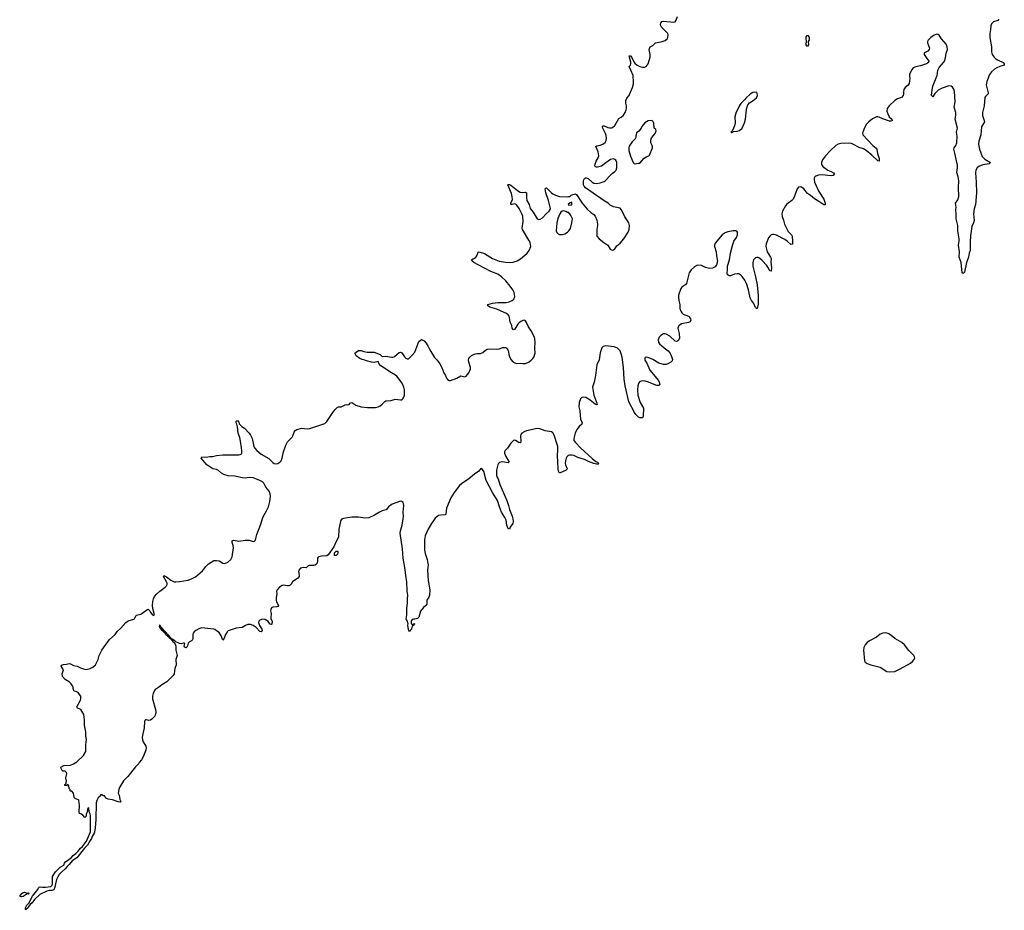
# Model space of a CAD drawing. Header units: inches. Extents: x 1449224 to 1618377, y 389895 to 532950.
# Tile 76 of 105: x 1534038 to 1549016, y 507314 to 520861. Entities that reach past the tile are written whole.
import ezdxf

# ---------------------------------------------------------------- set-up
doc = ezdxf.new("R2010")
doc.units = ezdxf.units.IN
doc.header["$MEASUREMENT"] = 0
for name, color, linetype in [('B5530', 7, 'Continuous'), ('B5531', 7, 'Continuous'), ('B5541', 7, 'Continuous'), ('B5542', 7, 'Continuous')]:
    doc.layers.add(name, color=color, linetype=linetype)

msp = doc.modelspace()

# ---------------------------------------------------------------- linework, layer by layer
at = {"layer": 'B5530', "color": 6, "elevation": 500}
msp.add_lwpolyline([(1535912, 510000), (1535900, 509950), (1535905, 509905), (1535916, 509876), (1535955, 509810), (1535961, 509790), (1535957, 509750), (1535915, 509650), (1535890, 509605), (1535857, 509563), (1535850, 509549), (1535802, 509498), (1535682, 509350), (1535615, 509285), (1535556, 509184), (1535544, 509150), (1535538, 509098), (1535550, 509065), (1535561, 509001), (1535577, 508970), (1535575, 508964), (1535570, 508959), (1535536, 508964), (1535450, 508992), (1535386, 509006), (1535356, 509016), (1535330, 509053), (1535315, 509055), (1535286, 509070), (1535268, 509070), (1535267, 509053), (1535230, 509025), (1535210, 508983), (1535202, 508950), (1535197, 508697), (1535186, 508566), (1535177, 508503), (1535172, 508488), (1535141, 508439), (1535130, 508407), (1535099, 508361), (1535070, 508305), (1535023, 508257), (1534907, 508110), (1534835, 508065), (1534790, 508010), (1534758, 507982), (1534730, 507946), (1534679, 507901), (1534641, 507859), (1534616, 507824), (1534598, 507782), (1534581, 507719), (1534574, 507666), (1534555, 507625), (1534530, 507616), (1534490, 507617), (1534453, 507607), (1534346, 507554), (1534263, 507477), (1534230, 507430), (1534199, 507401), (1534150, 507341), (1534142, 507338), (1534130, 507314), (1534124, 507324), (1534125, 507350), (1534145, 507390), (1534175, 507425), (1534234, 507530), (1534314, 507630), (1534323, 507657), (1534332, 507668), (1534347, 507673), (1534387, 507667), (1534433, 507667), (1534510, 507678), (1534527, 507690), (1534537, 507710), (1534535, 507790), (1534539, 507830), (1534583, 507897), (1534652, 507968), (1534710, 508003), (1534720, 508030), (1534734, 508050), (1534820, 508110), (1534853, 508147), (1534890, 508176), (1534930, 508216), (1534962, 508258), (1534993, 508287), (1535052, 508368), (1535115, 508510), (1535114, 508750), (1535110, 508781), (1535096, 508810), (1535090, 508875), (1535077, 508863), (1535070, 508846), (1535066, 508810), (1535051, 508770), (1535050, 508746), (1535030, 508726), (1535000, 508760), (1534976, 508776), (1534950, 508786), (1534942, 508810), (1534949, 508910), (1534938, 508990), (1534935, 508995), (1534907, 509007), (1534888, 509008), (1534866, 509030), (1534856, 509096), (1534830, 509126), (1534810, 509126), (1534806, 509130), (1534806, 509150), (1534789, 509169), (1534786, 509210), (1534770, 509226), (1534758, 509222), (1534751, 509209), (1534726, 509210), (1534726, 509230), (1534742, 509238), (1534747, 509253), (1534748, 509290), (1534738, 509310), (1534738, 509330), (1534755, 509390), (1534748, 509410), (1534730, 509428), (1534689, 509429), (1534667, 509473), (1534666, 509490), (1534710, 509516), (1534810, 509522), (1534859, 509541), (1534908, 509572), (1535009, 509670), (1535046, 509730), (1535044, 509830), (1535053, 509910), (1535044, 509970), (1535043, 510000)], dxfattribs=at)
msp.add_lwpolyline([(1534150, 507576), (1534170, 507579), (1534181, 507570), (1534170, 507557), (1534150, 507563), (1534090, 507523), (1534070, 507517), (1534058, 507518), (1534038, 507530), (1534069, 507571), (1534090, 507584), (1534111, 507591)], close=True, dxfattribs=at)
at = {"layer": 'B5531', "color": 6, "elevation": 500}
for points in [[(1535043, 510000), (1535043, 510030), (1535023, 510130), (1535024, 510210), (1535015, 510290), (1534969, 510369), (1534918, 510390), (1534909, 510409), (1534964, 510510), (1534969, 510530), (1534968, 510570), (1534950, 510598), (1534925, 510625), (1534890, 510644), (1534869, 510649), (1534860, 510660), (1534850, 510686), (1534849, 510710), (1534841, 510730), (1534819, 510759), (1534790, 510787), (1534730, 510826), (1534689, 510870), (1534682, 510910), (1534702, 510970), (1534669, 511030), (1534675, 511045), (1534706, 511054), (1534750, 511056), (1534790, 511066), (1534810, 511061), (1534857, 511037), (1534910, 511030), (1534962, 511002), (1535010, 510985), (1535050, 510978), (1535110, 510990), (1535150, 511012), (1535190, 511050), (1535213, 511087), (1535231, 511129), (1535248, 511190), (1535290, 511269), (1535405, 511435), (1535490, 511510), (1535523, 511557), (1535575, 511605), (1535651, 511690), (1535690, 511715), (1535776, 511744), (1535784, 511750), (1535797, 511770), (1535805, 511795), (1535816, 511804), (1535880, 511820), (1535970, 511885), (1535990, 511895), (1536014, 511874), (1536030, 511843), (1536056, 511810), (1536070, 511799), (1536090, 511810), (1536065, 511905), (1536059, 511950), (1536061, 512010), (1536072, 512050), (1536090, 512087), (1536123, 512130), (1536171, 512170), (1536252, 512228), (1536271, 512249), (1536280, 512270), (1536280, 512290), (1536273, 512313), (1536227, 512390), (1536230, 512406), (1536270, 512386), (1536338, 512338), (1536390, 512313), (1536411, 512311), (1536470, 512317), (1536602, 512338), (1536660, 512360), (1536711, 512389), (1536821, 512479), (1536870, 512542), (1536910, 512583), (1536990, 512633), (1537030, 512637), (1537070, 512631), (1537130, 512595), (1537150, 512590), (1537170, 512593), (1537203, 512610), (1537249, 512650), (1537271, 512690), (1537289, 512830), (1537285, 512865), (1537270, 512910), (1537270, 512933), (1537290, 512943), (1537370, 512931), (1537470, 512944), (1537530, 512943), (1537590, 512926), (1537610, 512928), (1537620, 512940), (1537632, 512968), (1537644, 513030), (1537705, 513190), (1537730, 513276), (1537750, 513318), (1537794, 513390), (1537821, 513450), (1537844, 513530), (1537852, 513610), (1537850, 513650), (1537832, 513690), (1537781, 513750), (1537750, 513810), (1537730, 513830), (1537692, 513852), (1537590, 513891), (1537530, 513897), (1537470, 513889), (1537426, 513890), (1537310, 513917), (1537210, 513924), (1537144, 513944), (1537110, 513964), (1537064, 514004), (1537030, 514019), (1536975, 514030), (1536884, 514090), (1536799, 514190), (1536808, 514210), (1536875, 514205), (1536930, 514219), (1536970, 514218), (1537030, 514233), (1537130, 514244), (1537370, 514242), (1537394, 514246), (1537410, 514256), (1537419, 514270), (1537418, 514310), (1537410, 514350), (1537399, 514450), (1537385, 514505), (1537362, 514570), (1537349, 514670), (1537339, 514710), (1537329, 514731), (1537330, 514754), (1537338, 514762), (1537350, 514763), (1537370, 514737), (1537376, 514716), (1537385, 514705), (1537415, 514675), (1537456, 514650), (1537530, 514572), (1537550, 514544), (1537572, 514492), (1537600, 514370), (1537610, 514350), (1537646, 514306), (1537710, 514254), (1537830, 514188), (1537890, 514126), (1537910, 514112), (1537930, 514107), (1537967, 514113), (1537997, 514130), (1538017, 514150), (1538033, 514190), (1538053, 514287), (1538086, 514390), (1538110, 514438), (1538182, 514510), (1538195, 514530), (1538214, 514586), (1538230, 514611), (1538253, 514627), (1538330, 514646), (1538410, 514638), (1538450, 514642), (1538679, 514721), (1538711, 514749), (1538790, 514871), (1538830, 514925), (1538870, 514965), (1538890, 514972), (1538930, 514971), (1538990, 515001), (1539010, 515006), (1539030, 515003), (1539050, 515006), (1539070, 515031), (1539090, 515039), (1539150, 514999), (1539234, 514974), (1539330, 514960), (1539450, 514964), (1539490, 514974), (1539520, 514990), (1539550, 515012), (1539590, 515053), (1539610, 515064), (1539689, 515071), (1539750, 515087), (1539830, 515077), (1539850, 515081), (1539867, 515093), (1539883, 515117), (1539892, 515150), (1539892, 515230), (1539884, 515270), (1539856, 515330), (1539777, 515437), (1539756, 515456), (1539692, 515492), (1539530, 515598), (1539503, 515630), (1539490, 515662), (1539430, 515647), (1539390, 515650), (1539315, 515670), (1539290, 515682), (1539250, 515690), (1539210, 515708), (1539157, 515750), (1539144, 515770), (1539138, 515790), (1539155, 515805), (1539190, 515827), (1539210, 515830), (1539230, 515827), (1539272, 515812), (1539324, 515804), (1539406, 515806), (1539430, 515803), (1539519, 515770), (1539550, 515736), (1539610, 515745), (1539694, 515726), (1539714, 515726), (1539741, 515739), (1539810, 515800), (1539830, 515805), (1539850, 515794), (1539890, 515731), (1539910, 515711), (1539930, 515705), (1539950, 515705), (1539970, 515717), (1540000, 515747)], [(1540000, 511598), (1539998, 511590), (1539978, 511570), (1539970, 511548), (1539950, 511586), (1539943, 511650), (1539949, 511670), (1539938, 511710), (1539923, 511730), (1539919, 511750), (1539929, 511810), (1539925, 511845), (1539927, 511907), (1539938, 511990), (1539937, 512050), (1539943, 512110), (1539934, 512170), (1539928, 512310), (1539915, 512370), (1539898, 512530), (1539872, 512670), (1539861, 512810), (1539826, 513050), (1539833, 513087), (1539858, 513170), (1539873, 513270), (1539876, 513310), (1539872, 513370), (1539882, 513470), (1539878, 513498), (1539870, 513518), (1539852, 513532), (1539830, 513536), (1539705, 513490), (1539650, 513451), (1539613, 513407), (1539553, 513390), (1539510, 513372), (1539437, 513323), (1539350, 513284), (1539290, 513278), (1539190, 513296), (1539090, 513294), (1538966, 513274), (1538951, 513269), (1538930, 513254), (1538919, 513230), (1538895, 513110), (1538889, 512990), (1538846, 512914), (1538818, 512842), (1538730, 512722), (1538710, 512706), (1538630, 512702), (1538589, 512691), (1538576, 512684), (1538568, 512670), (1538570, 512630), (1538565, 512595), (1538557, 512583), (1538535, 512565), (1538510, 512558), (1538442, 512558), (1538423, 512550), (1538408, 512532), (1538395, 512525), (1538350, 512528), (1538310, 512516), (1538285, 512490), (1538280, 512470), (1538290, 512410), (1538288, 512392), (1538270, 512366), (1538190, 512309), (1538166, 512274), (1538150, 512261), (1538130, 512252), (1538110, 512249), (1538050, 512260), (1538030, 512255), (1537990, 512228), (1537954, 512190), (1537947, 512170), (1537948, 512130), (1537938, 512070), (1537940, 512030), (1537946, 512006), (1537973, 511950), (1537963, 511937), (1537950, 511932), (1537890, 511924), (1537870, 511913), (1537856, 511890), (1537855, 511870), (1537864, 511830), (1537856, 511770), (1537860, 511750), (1537881, 511710), (1537873, 511667), (1537870, 511659), (1537850, 511666), (1537813, 511713), (1537770, 511736), (1537730, 511741), (1537690, 511726), (1537674, 511710), (1537670, 511690), (1537686, 511646), (1537719, 511590), (1537724, 511570), (1537712, 511548), (1537690, 511555), (1537634, 511614), (1537590, 511646), (1537550, 511660), (1537510, 511663), (1537473, 511647), (1537424, 511616), (1537330, 511604), (1537210, 511567), (1537192, 511548), (1537170, 511510), (1537150, 511455), (1537130, 511422), (1537105, 511490), (1537070, 511541), (1537030, 511564), (1537006, 511586), (1536990, 511593), (1536809, 511611), (1536764, 511596), (1536719, 511570), (1536691, 511550), (1536675, 511530), (1536671, 511510), (1536671, 511450), (1536665, 511430), (1536650, 511415), (1536621, 511399), (1536601, 511379), (1536590, 511338), (1536581, 511319), (1536570, 511309), (1536550, 511319), (1536541, 511330), (1536548, 511370), (1536538, 511378), (1536530, 511379), (1536494, 511366), (1536470, 511370), (1536404, 511404), (1536402, 511410), (1536370, 511433), (1536355, 511435), (1536350, 511448), (1536341, 511439), (1536345, 511430), (1536360, 511420), (1536362, 511410), (1536396, 511376), (1536415, 511330), (1536412, 511270), (1536432, 511190), (1536411, 511130), (1536416, 511050), (1536397, 510990), (1536388, 510910), (1536375, 510885), (1536275, 510790), (1536198, 510742), (1536150, 510702), (1536104, 510676), (1536090, 510659), (1536067, 510613), (1536056, 510570), (1536058, 510530), (1536103, 510370), (1536108, 510330), (1536103, 510290), (1536090, 510261), (1536050, 510221), (1536030, 510207), (1536003, 510203), (1535967, 510213), (1535950, 510209), (1535941, 510199), (1535935, 510185), (1535932, 510090), (1535912, 510000)], [(1540000, 511723), (1539991, 511710), (1539995, 511675), (1540000, 511671)]]:
    msp.add_lwpolyline(points, dxfattribs=at)
for points in [[(1538850, 512709), (1538829, 512710), (1538825, 512730), (1538828, 512750), (1538850, 512776), (1538870, 512779), (1538879, 512770), (1538879, 512750), (1538871, 512729)], [(1536170, 511652), (1536164, 511650), (1536162, 511630), (1536170, 511609), (1536182, 511601), (1536190, 511586), (1536220, 511560), (1536230, 511544), (1536239, 511539), (1536250, 511522), (1536259, 511519), (1536261, 511510), (1536277, 511497), (1536290, 511478), (1536297, 511477), (1536310, 511461), (1536319, 511459), (1536330, 511443), (1536339, 511441), (1536349, 511450), (1536335, 511455), (1536327, 511467), (1536329, 511470), (1536316, 511476), (1536311, 511490), (1536297, 511497), (1536291, 511510), (1536278, 511518), (1536270, 511533), (1536258, 511538), (1536254, 511550), (1536240, 511560), (1536210, 511601), (1536203, 511603)]]:
    msp.add_lwpolyline(points, close=True, dxfattribs=at)
at = {"layer": 'B5541', "color": 6, "elevation": 500}
for points in [[(1547575, 520000), (1547578, 519970), (1547567, 519890), (1547553, 519867), (1547510, 519830), (1547490, 519800), (1547481, 519770), (1547482, 519730), (1547478, 519710), (1547450, 519679), (1547390, 519658), (1547350, 519634), (1547265, 519550), (1547236, 519510), (1547230, 519470), (1547242, 519430), (1547266, 519386), (1547307, 519350), (1547317, 519330), (1547290, 519318), (1547270, 519320), (1547170, 519354), (1547110, 519380), (1547090, 519385), (1547070, 519384), (1547010, 519354), (1546956, 519310), (1546919, 519270), (1546890, 519218), (1546863, 519150), (1546860, 519130), (1546866, 519110), (1547014, 518950), (1547067, 518907), (1547075, 518890), (1547086, 518826), (1547112, 518748), (1547114, 518726), (1547111, 518709), (1547090, 518715), (1547003, 518803), (1546914, 518874), (1546875, 518895), (1546810, 518919), (1546710, 518970), (1546690, 518978), (1546650, 518984), (1546530, 518977), (1546489, 518970), (1546455, 518950), (1546370, 518870), (1546294, 518790), (1546248, 518730), (1546234, 518690), (1546237, 518657), (1546256, 518630), (1546330, 518571), (1546383, 518550), (1546417, 518530), (1546432, 518508), (1546411, 518490), (1546392, 518488), (1546330, 518489), (1546250, 518500), (1546190, 518496), (1546150, 518482), (1546134, 518470), (1546123, 518450), (1546121, 518430), (1546130, 518390), (1546193, 518250), (1546271, 518130), (1546290, 518070), (1546290, 518045), (1546270, 518046), (1546197, 518097), (1546130, 518134), (1546070, 518185), (1546020, 518220), (1545967, 518290), (1545930, 518316), (1545910, 518319), (1545887, 518313), (1545866, 518290), (1545824, 518176), (1545802, 518130), (1545784, 518110), (1545706, 518054), (1545685, 518030), (1545640, 517950), (1545634, 517910), (1545636, 517870), (1545658, 517810), (1545670, 517750), (1545695, 517710), (1545711, 517670), (1545730, 517641), (1545780, 517590), (1545791, 517571), (1545796, 517490), (1545792, 517448), (1545770, 517440), (1545712, 517492), (1545677, 517517), (1545550, 517584), (1545510, 517594), (1545490, 517593), (1545470, 517587), (1545449, 517570), (1545430, 517541), (1545394, 517450), (1545389, 517410), (1545396, 517370), (1545410, 517332), (1545460, 517250), (1545467, 517230), (1545466, 517174), (1545475, 517085), (1545470, 517037), (1545450, 517042), (1545419, 517099), (1545402, 517122), (1545330, 517199), (1545290, 517233), (1545270, 517243), (1545250, 517246), (1545230, 517240), (1545203, 517210), (1545189, 517170), (1545190, 517110), (1545232, 516952), (1545254, 516830), (1545274, 516670), (1545270, 516535), (1545261, 516490), (1545250, 516465), (1545230, 516484), (1545204, 516544), (1545170, 516592), (1545152, 516628), (1545125, 516750), (1545093, 516850), (1545070, 516897), (1545030, 516956), (1545010, 516976), (1544990, 516990), (1544970, 516996), (1544950, 516997), (1544910, 516991), (1544853, 516967), (1544830, 516965), (1544814, 516974), (1544802, 516990), (1544800, 517010), (1544806, 517050), (1544807, 517113), (1544838, 517210), (1544853, 517310), (1544875, 517405), (1544903, 517490), (1544943, 517550), (1544956, 517590), (1544958, 517630), (1544945, 517645), (1544931, 517651), (1544890, 517650), (1544810, 517634), (1544770, 517618), (1544726, 517590), (1544616, 517464), (1544606, 517434), (1544607, 517410), (1544632, 517330), (1544636, 517270), (1544655, 517190), (1544638, 517130), (1544617, 517103), (1544578, 517082), (1544530, 517078), (1544470, 517093), (1544410, 517122), (1544350, 517129), (1544310, 517107), (1544250, 517055), (1544224, 517010), (1544182, 516850), (1544169, 516831), (1544110, 516791), (1544093, 516770), (1544061, 516670), (1544058, 516638), (1544063, 516590), (1544080, 516530), (1544082, 516470), (1544095, 516430), (1544110, 516403), (1544130, 516384), (1544210, 516352), (1544222, 516342), (1544244, 516310), (1544249, 516290), (1544244, 516276), (1544235, 516265), (1544210, 516253), (1544106, 516234), (1544070, 516212), (1544060, 516200), (1544051, 516170), (1544072, 516088), (1544076, 516016), (1544067, 515993), (1544050, 515977), (1544030, 515967), (1544010, 515970), (1543930, 516046), (1543870, 516080), (1543850, 516085), (1543830, 516083), (1543790, 516057), (1543767, 516030), (1543751, 515990), (1543757, 515957), (1543772, 515932), (1543842, 515870), (1543904, 515824), (1543930, 515796), (1543950, 515755), (1543965, 515710), (1543967, 515690), (1543963, 515670), (1543945, 515650), (1543908, 515630), (1543870, 515616), (1543830, 515615), (1543759, 515639), (1543670, 515692), (1543610, 515719), (1543570, 515730), (1543555, 515725), (1543547, 515713), (1543550, 515683), (1543577, 515637), (1543626, 515530), (1543753, 515373), (1543766, 515350), (1543775, 515310), (1543763, 515297), (1543730, 515298), (1543590, 515353), (1543530, 515369), (1543490, 515363), (1543469, 515351), (1543452, 515328), (1543442, 515290), (1543436, 515230), (1543441, 515150), (1543476, 515036), (1543528, 514950), (1543520, 514830), (1543513, 514807), (1543470, 514806), (1543450, 514816), (1543410, 514857), (1543390, 514886), (1543305, 515050), (1543248, 515290), (1543235, 515395), (1543223, 515570), (1543203, 515730), (1543190, 515777), (1543170, 515822), (1543149, 515849), (1543130, 515864), (1543083, 515883), (1542950, 515901), (1542916, 515890), (1542894, 515870), (1542870, 515796), (1542851, 515689), (1542815, 515610), (1542796, 515450), (1542777, 515350), (1542753, 515270), (1542773, 515150), (1542817, 515030), (1542820, 515010), (1542810, 515002), (1542790, 515011), (1542715, 515075), (1542650, 515113), (1542610, 515122), (1542590, 515115), (1542570, 515092), (1542550, 515039), (1542546, 514974), (1542559, 514910), (1542567, 514787), (1542592, 514730), (1542591, 514710), (1542547, 514673), (1542515, 514630), (1542490, 514572), (1542466, 514490), (1542470, 514461), (1542493, 514430), (1542570, 514350), (1542746, 514186), (1542803, 514143), (1542827, 514130), (1542848, 514110), (1542839, 514101), (1542810, 514100), (1542770, 514110), (1542690, 514141), (1542630, 514170), (1542530, 514203), (1542470, 514230), (1542430, 514239), (1542402, 514238), (1542382, 514230), (1542362, 514210), (1542350, 514190), (1542340, 514150), (1542336, 514110), (1542339, 514090), (1542366, 514030), (1542362, 514018), (1542351, 514010), (1542250, 513964), (1542233, 513993), (1542229, 514029), (1542219, 514230), (1542226, 514314), (1542222, 514370), (1542170, 514543), (1542150, 514578), (1542130, 514591), (1542030, 514608), (1541950, 514640), (1541910, 514645), (1541750, 514609), (1541710, 514592), (1541679, 514570), (1541663, 514550), (1541655, 514530), (1541660, 514450), (1541655, 514425), (1541650, 514423), (1541630, 514430), (1541580, 514460), (1541570, 514463), (1541550, 514458), (1541510, 514418), (1541458, 514342), (1541424, 514310), (1541411, 514290), (1541412, 514270), (1541426, 514226), (1541482, 514130), (1541470, 514121), (1541413, 514133), (1541370, 514136), (1541336, 514124), (1541321, 514110), (1541309, 514090), (1541289, 514010), (1541291, 513931), (1541296, 513910), (1541315, 513875), (1541342, 513790), (1541447, 513550), (1541476, 513470), (1541489, 513409), (1541530, 513308), (1541540, 513270), (1541545, 513230), (1541540, 513200), (1541500, 513140), (1541490, 513114), (1541470, 513121), (1541466, 513130), (1541450, 513173), (1541439, 513250), (1541420, 513290), (1541368, 513370), (1541336, 513450), (1541308, 513550), (1541229, 513669), (1541136, 513850), (1541097, 513990), (1541070, 514034), (1541050, 514027), (1541024, 513996), (1540958, 513950), (1540870, 513876), (1540758, 513802), (1540730, 513774), (1540647, 513670), (1540598, 513590), (1540532, 513430), (1540519, 513341), (1540510, 513329), (1540446, 513326), (1540410, 513317), (1540381, 513299), (1540360, 513280), (1540303, 513197), (1540250, 513110), (1540224, 513056), (1540207, 513010), (1540195, 512950), (1540198, 512790), (1540204, 512744), (1540238, 512650), (1540249, 512589), (1540250, 512570), (1540240, 512490), (1540253, 512330), (1540278, 512190), (1540270, 512106), (1540261, 512079), (1540232, 512030), (1540231, 511970), (1540215, 511950), (1540179, 511921), (1540136, 511864), (1540110, 511775), (1540090, 511754), (1540050, 511742), (1540030, 511744), (1540010, 511737), (1540000, 511723)], [(1540000, 515747), (1540010, 515756), (1540050, 515805), (1540110, 515966), (1540150, 515998), (1540190, 515978), (1540220, 515940), (1540251, 515891), (1540277, 515837), (1540350, 515725), (1540390, 515681), (1540430, 515627), (1540458, 515570), (1540490, 515490), (1540515, 515450), (1540531, 515410), (1540548, 515390), (1540570, 515373), (1540590, 515371), (1540690, 515410), (1540750, 515444), (1540810, 515430), (1540830, 515439), (1540870, 515491), (1540895, 515550), (1540895, 515570), (1540872, 515650), (1540867, 515687), (1540870, 515710), (1540884, 515730), (1540910, 515755), (1540950, 515776), (1540990, 515784), (1541050, 515784), (1541083, 515797), (1541125, 515835), (1541150, 515851), (1541190, 515857), (1541291, 515851), (1541330, 515855), (1541390, 515875), (1541434, 515874), (1541446, 515866), (1541471, 515831), (1541482, 515750), (1541507, 515690), (1541538, 515658), (1541590, 515634), (1541650, 515636), (1541690, 515631), (1541730, 515633), (1541790, 515657), (1541818, 515682), (1541846, 515710), (1541858, 515730), (1541878, 515790), (1541874, 515870), (1541878, 515950), (1541873, 516007), (1541868, 516030), (1541818, 516130), (1541780, 516190), (1541750, 516256), (1541730, 516280), (1541713, 516290), (1541690, 516288), (1541659, 516270), (1541637, 516250), (1541618, 516230), (1541570, 516154), (1541550, 516145), (1541530, 516168), (1541523, 516210), (1541501, 516261), (1541489, 516330), (1541482, 516350), (1541467, 516370), (1541442, 516390), (1541410, 516407), (1541296, 516456), (1541189, 516490), (1541157, 516510), (1541159, 516530), (1541230, 516550), (1541310, 516561), (1541390, 516558), (1541439, 516561), (1541484, 516570), (1541532, 516588), (1541556, 516610), (1541568, 516650), (1541560, 516710), (1541540, 516750), (1541498, 516810), (1541433, 516890), (1541368, 516950), (1541310, 516988), (1541203, 517030), (1541011, 517130), (1540944, 517170), (1540921, 517190), (1540909, 517210), (1540970, 517244), (1540984, 517256), (1540999, 517281), (1541010, 517325), (1541029, 517331), (1541110, 517307), (1541230, 517228), (1541330, 517187), (1541430, 517175), (1541510, 517170), (1541547, 517173), (1541606, 517194), (1541657, 517223), (1541760, 517310), (1541790, 517350), (1541811, 517410), (1541802, 517470), (1541783, 517510), (1541686, 517670), (1541681, 517690), (1541696, 517790), (1541691, 517871), (1541675, 517910), (1541634, 517990), (1541601, 518041), (1541590, 518051), (1541570, 518058), (1541530, 518050), (1541509, 518050), (1541510, 518070), (1541534, 518126), (1541531, 518169), (1541520, 518220), (1541465, 518350), (1541470, 518356), (1541490, 518356), (1541510, 518345), (1541610, 518261), (1541650, 518240), (1541690, 518234), (1541730, 518237), (1541750, 518230), (1541748, 518152), (1541755, 518110), (1541786, 518050), (1541805, 517990), (1541850, 517936), (1541910, 517833), (1541930, 517822), (1541954, 517826), (1541992, 517848), (1542047, 517910), (1542091, 517949), (1542107, 517973), (1542111, 517990), (1542109, 518010), (1542083, 518110), (1542040, 518230), (1542032, 518288), (1542040, 518300), (1542050, 518304), (1542127, 518227), (1542150, 518210), (1542190, 518190), (1542250, 518173), (1542375, 518165), (1542393, 518173), (1542407, 518173), (1542426, 518190), (1542450, 518202), (1542494, 518210), (1542510, 518202), (1542593, 518070), (1542670, 517981), (1542724, 517930), (1542770, 517896), (1542791, 517871), (1542819, 517810), (1542830, 517750), (1542830, 517730), (1542816, 517670), (1542818, 517570), (1542851, 517530), (1542925, 517470), (1542983, 517430), (1543018, 517370), (1543050, 517356), (1543070, 517363), (1543090, 517377), (1543120, 517420), (1543170, 517460), (1543230, 517527), (1543296, 517630), (1543310, 517670), (1543315, 517730), (1543305, 517770), (1543241, 517861), (1543210, 517939), (1543190, 517973), (1543170, 517992), (1543070, 518015), (1543020, 518040), (1542989, 518070), (1542930, 518106), (1542645, 518305), (1542624, 518330), (1542614, 518350), (1542614, 518410), (1542619, 518430), (1542645, 518455), (1542657, 518457), (1542685, 518445), (1542745, 518390), (1542773, 518373), (1542810, 518368), (1542870, 518380), (1542930, 518401), (1542944, 518410), (1543023, 518497), (1543055, 518525), (1543092, 518550), (1543110, 518571), (1543122, 518610), (1543120, 518690), (1543105, 518725), (1543090, 518737), (1543070, 518743), (1543027, 518733), (1542954, 518686), (1542890, 518635), (1542830, 518618), (1542810, 518618), (1542790, 518626), (1542789, 518650), (1542806, 518710), (1542838, 518762), (1542847, 518790), (1542837, 518850), (1542803, 518930), (1542816, 518944), (1542870, 518952), (1542910, 518968), (1542945, 518995), (1542958, 519022), (1542963, 519057), (1542959, 519099), (1542950, 519130), (1542907, 519210), (1542904, 519230), (1542910, 519246), (1542930, 519245), (1542983, 519223), (1543010, 519218), (1543043, 519217), (1543058, 519222), (1543089, 519250), (1543150, 519358), (1543190, 519378), (1543222, 519410), (1543249, 519450), (1543264, 519490), (1543269, 519511), (1543269, 519550), (1543259, 519590), (1543257, 519630), (1543273, 519667), (1543309, 519710), (1543316, 519724), (1543358, 519830), (1543373, 519887), (1543377, 519923), (1543371, 520000)], [(1548781, 520000), (1548772, 519970), (1548750, 519921), (1548742, 519870), (1548769, 519751), (1548768, 519732), (1548730, 519695), (1548722, 519678), (1548709, 519550), (1548683, 519450), (1548684, 519404), (1548711, 519330), (1548713, 519310), (1548670, 519230), (1548658, 519110), (1548630, 519015), (1548622, 518970), (1548637, 518890), (1548680, 518780), (1548719, 518739), (1548804, 518690), (1548787, 518670), (1548690, 518655), (1548630, 518630), (1548602, 518610), (1548582, 518570), (1548578, 518530), (1548589, 518390), (1548593, 518230), (1548576, 518050), (1548558, 517982), (1548549, 517909), (1548555, 517805), (1548547, 517770), (1548524, 517716), (1548504, 517576), (1548496, 517476), (1548496, 517350), (1548481, 517310), (1548471, 517250), (1548441, 517170), (1548410, 517022), (1548390, 516999), (1548375, 517010), (1548359, 517170), (1548330, 517250), (1548332, 517328), (1548318, 517430), (1548329, 517490), (1548329, 517529), (1548311, 517651), (1548308, 517730), (1548283, 517830), (1548286, 517910), (1548276, 517970), (1548282, 518010), (1548274, 518070), (1548310, 518119), (1548323, 518170), (1548317, 518310), (1548323, 518410), (1548315, 518470), (1548296, 518536), (1548305, 518610), (1548303, 518650), (1548265, 518830), (1548247, 518890), (1548252, 518910), (1548277, 518950), (1548293, 518990), (1548299, 519090), (1548287, 519150), (1548302, 519210), (1548268, 519350), (1548276, 519410), (1548276, 519450), (1548252, 519530), (1548269, 519610), (1548260, 519770), (1548250, 519805), (1548230, 519836), (1548210, 519851), (1548170, 519854), (1548070, 519822), (1548009, 519791), (1547960, 519740), (1547930, 519689), (1547916, 519696), (1547910, 519708), (1547912, 519752), (1547930, 519848), (1547989, 520000)], [(1540000, 511671), (1540010, 511662), (1540018, 511662), (1540030, 511671), (1540051, 511670), (1540034, 511666), (1540032, 511650), (1540010, 511638), (1540000, 511598)]]:
    msp.add_lwpolyline(points, dxfattribs=at)
at = {"layer": 'B5541', "color": 6}
for points, elevation in [([(1545250, 519758), (1545190, 519753), (1545152, 519730), (1545085, 519670), (1545071, 519649), (1545010, 519588), (1544990, 519558), (1544930, 519438), (1544917, 519383), (1544921, 519290), (1544914, 519246), (1544882, 519178), (1544854, 519150), (1544864, 519144), (1544870, 519145), (1544886, 519150), (1544898, 519162), (1544953, 519167), (1544990, 519178), (1545030, 519212), (1545066, 519294), (1545077, 519350), (1545092, 519488), (1545103, 519537), (1545115, 519565), (1545142, 519598), (1545195, 519630), (1545246, 519674), (1545259, 519710), (1545258, 519738)], 500), ([(1543650, 519329), (1543598, 519322), (1543547, 519293), (1543504, 519236), (1543490, 519209), (1543454, 519166), (1543422, 519138), (1543411, 519090), (1543411, 519070), (1543401, 519050), (1543357, 519003), (1543310, 518938), (1543302, 518918), (1543302, 518870), (1543330, 518785), (1543370, 518690), (1543390, 518671), (1543450, 518681), (1543470, 518678), (1543532, 518748), (1543567, 518773), (1543609, 518791), (1543620, 518800), (1543663, 518910), (1543664, 518930), (1543659, 518950), (1543637, 518990), (1543639, 519030), (1543650, 519065), (1543704, 519130), (1543719, 519170), (1543715, 519190), (1543689, 519209), (1543685, 519285), (1543676, 519310), (1543670, 519319)], 500), ([(1542430, 518086), (1542410, 518078), (1542382, 518050), (1542390, 518042), (1542430, 518045), (1542435, 518050), (1542438, 518070)], 500), ([(1542310, 517954), (1542290, 517950), (1542268, 517932), (1542253, 517907), (1542225, 517835), (1542207, 517770), (1542200, 517650), (1542210, 517622), (1542230, 517604), (1542250, 517596), (1542290, 517596), (1542330, 517606), (1542370, 517630), (1542391, 517649), (1542415, 517685), (1542436, 517770), (1542445, 517830), (1542422, 517882), (1542406, 517906), (1542398, 517910), (1542398, 517918), (1542389, 517929), (1542371, 517929), (1542344, 517944)], 500), ([(1547210, 511536), (1547170, 511532), (1547130, 511512), (1547072, 511468), (1546965, 511415), (1546930, 511389), (1546898, 511350), (1546879, 511310), (1546873, 511270), (1546888, 511108), (1546899, 511090), (1546931, 511070), (1546983, 511050), (1547130, 511010), (1547230, 510949), (1547270, 510944), (1547350, 510949), (1547434, 510986), (1547587, 511073), (1547620, 511100), (1547645, 511130), (1547656, 511150), (1547652, 511170), (1547638, 511190), (1547565, 511265), (1547499, 511350), (1547456, 511390), (1547350, 511450), (1547270, 511516), (1547250, 511526)], 600)]:
    msp.add_lwpolyline(points, close=True, dxfattribs=dict(at, elevation=elevation))
at = {"layer": 'B5542', "color": 6, "elevation": 500}
for points in [[(1543371, 520000), (1543370, 520010), (1543336, 520096), (1543309, 520150), (1543330, 520172), (1543336, 520190), (1543335, 520215), (1543317, 520270), (1543316, 520296), (1543310, 520314), (1543330, 520311), (1543350, 520285), (1543381, 520221), (1543398, 520198), (1543429, 520169), (1543470, 520149), (1543510, 520138), (1543540, 520140), (1543569, 520151), (1543597, 520190), (1543629, 520290), (1543629, 520330), (1543615, 520410), (1543629, 520451), (1543669, 520471), (1543710, 520511), (1543810, 520530), (1543855, 520545), (1543889, 520570), (1543899, 520590), (1543905, 520630), (1543896, 520650), (1543801, 520750), (1543790, 520770), (1543785, 520790), (1543790, 520811), (1543808, 520832), (1543830, 520838), (1543990, 520823), (1544008, 520830), (1544026, 520854), (1544044, 520910)], [(1548935, 520870), (1548915, 520850), (1548853, 520827), (1548830, 520810), (1548822, 520798), (1548811, 520770), (1548808, 520710), (1548795, 520650), (1548798, 520590), (1548820, 520450), (1548821, 520370), (1548833, 520330), (1548861, 520290), (1548886, 520266), (1548910, 520250), (1548997, 520210), (1549016, 520190), (1549016, 520170), (1548950, 520151), (1548903, 520130), (1548869, 520110), (1548821, 520070), (1548789, 520030), (1548781, 520000)], [(1547989, 520000), (1547993, 520010), (1548006, 520094), (1548027, 520133), (1548092, 520208), (1548106, 520230), (1548121, 520279), (1548131, 520350), (1548151, 520410), (1548145, 520450), (1548130, 520491), (1548059, 520570), (1548025, 520625), (1548010, 520638), (1547990, 520642), (1547950, 520628), (1547896, 520590), (1547857, 520550), (1547849, 520530), (1547848, 520510), (1547876, 520430), (1547875, 520410), (1547855, 520385), (1547810, 520362), (1547797, 520350), (1547797, 520343), (1547798, 520330), (1547825, 520285), (1547867, 520230), (1547861, 520210), (1547830, 520190), (1547741, 520159), (1547670, 520146), (1547630, 520130), (1547610, 520104), (1547573, 520030), (1547575, 520000)]]:
    msp.add_lwpolyline(points, dxfattribs=at)
msp.add_lwpolyline([(1546010, 520622), (1545997, 520603), (1546002, 520510), (1545994, 520490), (1546005, 520465), (1546030, 520462), (1546040, 520480), (1546035, 520530), (1546050, 520554), (1546053, 520590), (1546035, 520615)], close=True, dxfattribs=at)

doc.saveas('drawing.dxf')
